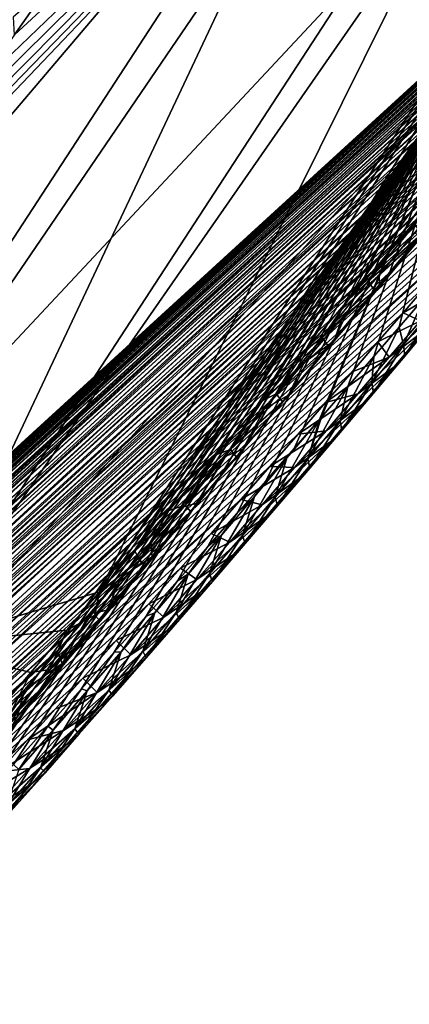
# Model space of a CAD drawing. Header units: metres. Extents: x -82 to 82, y -313 to 40.
# Tile 90 of 256: x -33.95 to -31.86, y -44.54 to -39.26. Entities that reach past the tile are written whole.
import ezdxf

# ---------------------------------------------------------------- set-up
doc = ezdxf.new("R2010")
doc.units = ezdxf.units.M
doc.layers.add('solid_505278_SW0001_CCC', color=7, linetype='CONTINUOUS')

msp = doc.modelspace()

# ---------------------------------------------------------------- linework, layer by layer
at = {"layer": 'solid_505278_SW0001_CCC'}
for points in [[(-50.253609, -39.17049, 83.069473), (-50.067894, -39.791664, 82.812096), (-29.892912, -21.557049, 62.847946)], [(-50.067894, -39.791664, 82.812096), (-29.707764, -21.644073, 62.638977), (-29.892912, -21.557049, 62.847946)], [(-50.067894, -39.791664, 82.812096), (-29.541315, -21.739086, 62.453178), (-29.707764, -21.644073, 62.638977)], [(-50.067894, -39.791664, 82.812096), (-29.392279, -21.840738, 62.288837), (-29.541315, -21.739086, 62.453178)], [(-50.067894, -39.791664, 82.812096), (-49.848557, -40.400101, 82.559128), (-29.392279, -21.840738, 62.288837)], [(-49.848557, -40.400101, 82.559128), (-29.259308, -21.94775, 62.14418), (-29.392279, -21.840738, 62.288837)], [(-49.848557, -40.400101, 82.559128), (-29.140278, -22.059092, 62.016655), (-29.259308, -21.94775, 62.14418)], [(-49.848557, -40.400101, 82.559128), (-29.033426, -22.174677, 61.904129), (-29.140278, -22.059092, 62.016655)], [(-49.848557, -40.400101, 82.559128), (-28.937401, -22.294413, 61.804962), (-29.033426, -22.174677, 61.904129)], [(-49.848557, -40.400101, 82.559128), (-49.595909, -40.995548, 82.31073), (-28.937401, -22.294413, 61.804962)], [(-49.595909, -40.995548, 82.31073), (-28.850801, -22.418177, 61.717545), (-28.937401, -22.294413, 61.804962)], [(-49.595909, -40.995548, 82.31073), (-28.772446, -22.546778, 61.640533), (-28.850801, -22.418177, 61.717545)], [(-49.595909, -40.995548, 82.31073), (-28.701607, -22.680807, 61.573128), (-28.772446, -22.546778, 61.640533)], [(-49.595909, -40.995548, 82.31073), (-28.637539, -22.820927, 61.514565), (-28.701607, -22.680807, 61.573128)], [(-49.595909, -40.995548, 82.31073), (-49.31015, -41.577801, 82.067017), (-28.637539, -22.820927, 61.514565)], [(-49.31015, -41.577801, 82.067017), (-28.579773, -22.968145, 61.464409), (-28.637539, -22.820927, 61.514565)], [(-49.31015, -41.577801, 82.067017), (-28.528191, -23.123703, 61.422638), (-28.579773, -22.968145, 61.464409)], [(-49.31015, -41.577801, 82.067017), (-28.482689, -23.28883, 61.389301), (-28.528191, -23.123703, 61.422638)], [(-49.31015, -41.577801, 82.067017), (-28.443184, -23.46549, 61.364574), (-28.482689, -23.28883, 61.389301)], [(-49.31015, -41.577801, 82.067017), (-48.99131, -42.146576, 81.828072), (-28.443184, -23.46549, 61.364574)], [(-48.99131, -42.146576, 81.828072), (-28.410282, -23.655523, 61.349346), (-28.443184, -23.46549, 61.364574)], [(-48.99131, -42.146576, 81.828072), (-28.384537, -23.860771, 61.344528), (-28.410282, -23.655523, 61.349346)], [(-48.99131, -42.146576, 81.828072), (-28.366653, -24.083639, 61.351284), (-28.384537, -23.860771, 61.344528)], [(-48.99131, -42.146576, 81.828072), (-28.358086, -24.326643, 61.371552), (-28.366653, -24.083639, 61.351284)], [(-48.99131, -42.146576, 81.828072), (-48.639378, -42.701458, 81.594017), (-28.358086, -24.326643, 61.371552)], [(-48.639378, -42.701458, 81.594017), (-28.36013, -24.591164, 61.407063), (-28.358086, -24.326643, 61.371552)], [(-48.639378, -42.701458, 81.594017), (-28.374102, -24.878487, 61.459557), (-28.36013, -24.591164, 61.407063)], [(-48.639378, -42.701458, 81.594017), (-28.401852, -25.189863, 61.531261), (-28.374102, -24.878487, 61.459557)], [(-48.639378, -42.701458, 81.594017), (-48.254272, -43.241982, 81.364975), (-28.401852, -25.189863, 61.531261)], [(-48.254272, -43.241982, 81.364975), (-28.444988, -25.526188, 61.624115), (-28.401852, -25.189863, 61.531261)], [(-48.254272, -43.241982, 81.364975), (-28.472603, -25.703867, 61.678867), (-28.444988, -25.526188, 61.624115)], [(-48.254272, -43.241982, 81.364975), (-28.50485, -25.888252, 61.739803), (-28.472603, -25.703867, 61.678867)], [(-48.254272, -43.241982, 81.364975), (-28.541601, -26.079239, 61.80685), (-28.50485, -25.888252, 61.739803)], [(-48.254272, -43.241982, 81.364975), (-47.835804, -43.767616, 81.141052), (-28.541601, -26.079239, 61.80685)], [(-47.835804, -43.767616, 81.141052), (-28.583038, -26.276979, 61.880238), (-28.541601, -26.079239, 61.80685)], [(-47.835804, -43.767616, 81.141052), (-28.629812, -26.481918, 61.960632), (-28.583038, -26.276979, 61.880238)], [(-47.835804, -43.767616, 81.141052), (-28.681662, -26.693861, 62.047836), (-28.629812, -26.481918, 61.960632)], [(-47.835804, -43.767616, 81.141052), (-28.738956, -26.913097, 62.142254), (-28.681662, -26.693861, 62.047836)], [(-47.835804, -43.767616, 81.141052), (-28.802275, -27.140062, 62.244495), (-28.738956, -26.913097, 62.142254)], [(-47.835804, -43.767616, 81.141052), (-28.871267, -27.374495, 62.354271), (-28.802275, -27.140062, 62.244495)], [(-47.835804, -43.767616, 81.141052), (-47.383636, -44.277748, 80.922318), (-28.871267, -27.374495, 62.354271)], [(-47.383636, -44.277748, 80.922318), (-28.946535, -27.616837, 62.47221), (-28.871267, -27.374495, 62.354271)], [(-47.383636, -44.277748, 80.922318), (-29.028585, -27.86746, 62.598839), (-28.946535, -27.616837, 62.47221)], [(-47.383636, -44.277748, 80.922318), (-29.11706, -28.126101, 62.733868), (-29.028585, -27.86746, 62.598839)], [(-47.383636, -44.277748, 80.922318), (-29.21277, -28.393362, 62.87812), (-29.11706, -28.126101, 62.733868)], [(-47.383636, -44.277748, 80.922318), (-29.316065, -28.669498, 63.031971), (-29.21277, -28.393362, 62.87812)], [(-47.383636, -44.277748, 80.922318), (-46.897411, -44.771648, 80.708862), (-29.316065, -28.669498, 63.031971)], [(-46.897411, -44.771648, 80.708862), (-29.426693, -28.954321, 63.195232), (-29.316065, -28.669498, 63.031971)], [(-46.897411, -44.771648, 80.708862), (-29.545677, -29.248585, 63.368923), (-29.426693, -28.954321, 63.195232)], [(-46.897411, -44.771648, 80.708862), (-29.673092, -29.552347, 63.553158), (-29.545677, -29.248585, 63.368923)], [(-46.897411, -44.771648, 80.708862), (-29.808962, -29.86561, 63.747997), (-29.673092, -29.552347, 63.553158)], [(-46.897411, -44.771648, 80.708862), (-29.904846, -30.080162, 63.884377), (-29.808962, -29.86561, 63.747997)], [(-46.897411, -44.771648, 80.708862), (-46.376743, -45.248489, 80.500809), (-29.904846, -30.080162, 63.884377)], [(-46.376743, -45.248489, 80.500809), (-30.005127, -30.299393, 64.0261), (-29.904846, -30.080162, 63.884377)], [(-46.376743, -45.248489, 80.500809), (-30.109409, -30.52302, 64.172813), (-30.005127, -30.299393, 64.0261)], [(-46.376743, -45.248489, 80.500809), (-30.218063, -30.751297, 64.324875), (-30.109409, -30.52302, 64.172813)], [(-46.376743, -45.248489, 80.500809), (-30.331522, -30.984507, 64.482689), (-30.218063, -30.751297, 64.324875)], [(-46.376743, -45.248489, 80.500809), (-30.450077, -31.222851, 64.64653), (-30.331522, -30.984507, 64.482689)], [(-46.376743, -45.248489, 80.500809), (-30.573202, -31.465979, 64.815941), (-30.450077, -31.222851, 64.64653)], [(-46.376743, -45.248489, 80.500809), (-30.701197, -31.714077, 64.991188), (-30.573202, -31.465979, 64.815941)], [(-46.376743, -45.248489, 80.500809), (-45.82119, -45.70734, 80.298286), (-30.701197, -31.714077, 64.991188)], [(-45.82119, -45.70734, 80.298286), (-30.834568, -31.967463, 65.172745), (-30.701197, -31.714077, 64.991188)], [(-45.82119, -45.70734, 80.298286), (-30.973787, -32.226433, 65.361046), (-30.834568, -31.967463, 65.172745)], [(-45.82119, -45.70734, 80.298286), (-31.118345, -32.490677, 65.555649), (-30.973787, -32.226433, 65.361046)], [(-45.82119, -45.70734, 80.298286), (-31.268341, -32.760242, 65.75663), (-31.118345, -32.490677, 65.555649)], [(-45.82119, -45.70734, 80.298286), (-31.424379, -33.035484, 65.964546), (-31.268341, -32.760242, 65.75663)], [(-45.82119, -45.70734, 80.298286), (-31.587059, -33.31675, 66.179916), (-31.424379, -33.035484, 65.964546)], [(-45.82119, -45.70734, 80.298286), (-45.230156, -46.147125, 80.101326), (-31.587059, -33.31675, 66.179916)], [(-45.230156, -46.147125, 80.101326), (-31.756136, -33.603909, 66.40255), (-31.587059, -33.31675, 66.179916)], [(-45.230156, -46.147125, 80.101326), (-31.886902, -33.823002, 66.574066), (-31.756136, -33.603909, 66.40255)], [(-45.230156, -46.147125, 80.101326), (-32.0214, -34.045467, 66.749779), (-31.886902, -33.823002, 66.574066)], [(-45.230156, -46.147125, 80.101326), (-32.159935, -34.271473, 66.929955), (-32.0214, -34.045467, 66.749779)], [(-45.230156, -46.147125, 80.101326), (-32.302814, -34.501179, 67.114845), (-32.159935, -34.271473, 66.929955)], [(-45.230156, -46.147125, 80.101326), (-32.4501, -34.734627, 67.304504), (-32.302814, -34.501179, 67.114845)], [(-45.230156, -46.147125, 80.101326), (-32.6012, -34.971508, 67.498428), (-32.4501, -34.734627, 67.304504)], [(-45.230156, -46.147125, 80.101326), (-32.756393, -35.211952, 67.696861), (-32.6012, -34.971508, 67.498428)], [(-45.230156, -46.147125, 80.101326), (-32.916058, -35.45615, 67.900101), (-32.756393, -35.211952, 67.696861)], [(-45.230156, -46.147125, 80.101326), (-44.603115, -46.566616, 79.910011), (-32.916058, -35.45615, 67.900101)], [(-44.603115, -46.566616, 79.910011), (-33.08057, -35.704281, 68.108467), (-32.916058, -35.45615, 67.900101)], [(-44.603115, -46.566616, 79.910011), (-33.250301, -35.956528, 68.322258), (-33.08057, -35.704281, 68.108467)], [(-44.603115, -46.566616, 79.910011), (-33.424923, -36.212749, 68.541199), (-33.250301, -35.956528, 68.322258)], [(-44.603115, -46.566616, 79.910011), (-33.604027, -36.472748, 68.764961), (-33.424923, -36.212749, 68.541199)], [(-49.32505, -55.600933, 69.177597), (-28.397409, -36.465427, 49.760887), (-28.379339, -36.453484, 49.982906)], [(-49.005386, -55.315346, 69.723915), (-49.32505, -55.600933, 69.177597), (-28.379339, -36.453484, 49.982906)], [(-49.32505, -55.600933, 69.177597), (-28.423248, -36.48732, 49.557117), (-28.397409, -36.465427, 49.760887)], [(-49.005386, -55.315346, 69.723915), (-28.37059, -36.453293, 50.225967), (-28.37241, -36.466423, 50.491898)], [(-49.005386, -55.315346, 69.723915), (-28.379339, -36.453484, 49.982906), (-28.37059, -36.453293, 50.225967)], [(-49.005386, -55.315346, 69.723915), (-28.37241, -36.466423, 50.491898), (-28.386059, -36.49448, 50.782413)], [(-44.603115, -46.566616, 79.910011), (-33.750851, -36.683598, 68.947693), (-33.604027, -36.472748, 68.764961)], [(-49.32505, -55.600933, 69.177597), (-28.456142, -36.518196, 49.369492), (-28.423248, -36.48732, 49.557117)], [(-49.32505, -55.600933, 69.177597), (-28.495581, -36.557339, 49.196136), (-28.456142, -36.518196, 49.369492)], [(-48.652637, -55.035816, 70.256805), (-49.005386, -55.315346, 69.723915), (-28.386059, -36.49448, 50.782413)], [(-48.652637, -55.035816, 70.256805), (-28.386059, -36.49448, 50.782413), (-28.413544, -36.539711, 51.098862)], [(-32.190578, -40.768578, 46.593231), (-30.066118, -36.993542, 43.919022), (-29.18243, -36.531029, 45.310383)], [(-31.976435, -40.517254, 46.573895), (-32.190578, -40.768578, 46.593231), (-29.18243, -36.531029, 45.310383)], [(-31.772066, -40.277676, 46.562382), (-31.976435, -40.517254, 46.573895), (-29.18243, -36.531029, 45.310383)], [(-49.611641, -55.892422, 68.618256), (-28.541183, -36.60424, 49.034607), (-28.495581, -36.557339, 49.196136)], [(-49.32505, -55.600933, 69.177597), (-49.611641, -55.892422, 68.618256), (-28.495581, -36.557339, 49.196136)], [(-48.652637, -55.035816, 70.256805), (-28.413544, -36.539711, 51.098862), (-28.456379, -36.603878, 51.441914)], [(-49.611641, -55.892422, 68.618256), (-28.592705, -36.658581, 48.883282), (-28.541183, -36.60424, 49.034607)], [(-48.652637, -55.035816, 70.256805), (-28.456379, -36.603878, 51.441914), (-28.483822, -36.643425, 51.62355)], [(-49.611641, -55.892422, 68.618256), (-28.650297, -36.720448, 48.741039), (-28.592705, -36.658581, 48.883282)], [(-48.652637, -55.035816, 70.256805), (-28.483822, -36.643425, 51.62355), (-28.515911, -36.68858, 51.812412)], [(-48.26672, -54.762524, 70.775787), (-48.652637, -55.035816, 70.256805), (-28.515911, -36.68858, 51.812412)], [(-48.26672, -54.762524, 70.775787), (-28.515911, -36.68858, 51.812412), (-28.55253, -36.739285, 52.008392)], [(-44.603115, -46.566616, 79.910011), (-33.901081, -36.897099, 69.133926), (-33.750851, -36.683598, 68.947693)], [(-49.611641, -55.892422, 68.618256), (-28.714212, -36.790089, 48.606735), (-28.650297, -36.720448, 48.741039)], [(-48.26672, -54.762524, 70.775787), (-28.55253, -36.739285, 52.008392), (-28.593842, -36.795746, 52.211655)], [(-49.865108, -56.189693, 68.046196), (-28.784935, -36.868046, 48.479073), (-28.714212, -36.790089, 48.606735)], [(-49.611641, -55.892422, 68.618256), (-49.865108, -56.189693, 68.046196), (-28.714212, -36.790089, 48.606735)], [(-48.26672, -54.762524, 70.775787), (-28.593842, -36.795746, 52.211655), (-28.640474, -36.858566, 52.422691)], [(-49.865108, -56.189693, 68.046196), (-28.863064, -36.954994, 48.357567), (-28.784935, -36.868046, 48.479073)], [(-48.26672, -54.762524, 70.775787), (-28.640474, -36.858566, 52.422691), (-28.692152, -36.927551, 52.641304)], [(-44.603115, -46.566616, 79.910011), (-34.054951, -37.113346, 69.323845), (-33.901081, -36.897099, 69.133926)], [(-48.26672, -54.762524, 70.775787), (-28.692152, -36.927551, 52.641304), (-28.749271, -37.003105, 52.867794)], [(-49.865108, -56.189693, 68.046196), (-28.949242, -37.051678, 48.241787), (-28.863064, -36.954994, 48.357567)], [(-48.26672, -54.762524, 70.775787), (-28.749271, -37.003105, 52.867794), (-28.812431, -37.085815, 53.102642)], [(-33.522163, -42.33086, 46.844265), (-31.038111, -37.326756, 42.549747), (-30.066118, -36.993542, 43.919022)], [(-33.333195, -42.1091, 46.79604), (-33.522163, -42.33086, 46.844265), (-30.066118, -36.993542, 43.919022)], [(-33.149967, -41.894157, 46.753132), (-33.333195, -42.1091, 46.79604), (-30.066118, -36.993542, 43.919022)], [(-32.893932, -41.593903, 46.699715), (-33.149967, -41.894157, 46.753132), (-30.066118, -36.993542, 43.919022)], [(-32.648792, -41.306129, 46.655212), (-32.893932, -41.593903, 46.699715), (-30.066118, -36.993542, 43.919022)], [(-32.414448, -41.031113, 46.619843), (-32.648792, -41.306129, 46.655212), (-30.066118, -36.993542, 43.919022)], [(-32.190578, -40.768578, 46.593231), (-32.414448, -41.031113, 46.619843), (-30.066118, -36.993542, 43.919022)], [(-49.865108, -56.189693, 68.046196), (-29.044729, -37.159546, 48.131264), (-28.949242, -37.051678, 48.241787)], [(-47.84745, -54.495621, 71.280342), (-48.26672, -54.762524, 70.775787), (-28.812431, -37.085815, 53.102642)], [(-47.84745, -54.495621, 71.280342), (-28.812431, -37.085815, 53.102642), (-28.881281, -37.175404, 53.345558)], [(-50.085285, -56.492615, 67.461609), (-29.151087, -37.280403, 48.025761), (-29.044729, -37.159546, 48.131264)], [(-49.865108, -56.189693, 68.046196), (-50.085285, -56.492615, 67.461609), (-29.044729, -37.159546, 48.131264)], [(-34.915726, -40.629478, 70.610825), (-34.83559, -41.905319, 69.559372), (-31.574364, -37.124992, 65.570549)], [(-34.722599, -40.371201, 70.378349), (-34.915726, -40.629478, 70.610825), (-31.574364, -37.124992, 65.570549)], [(-34.83559, -41.905319, 69.559372), (-31.527809, -38.367088, 64.481239), (-31.574364, -37.124992, 65.570549)], [(-34.533676, -40.115597, 70.149704), (-34.722599, -40.371201, 70.378349), (-31.574364, -37.124992, 65.570549)], [(-34.349125, -39.862873, 69.925217), (-34.533676, -40.115597, 70.149704), (-31.574364, -37.124992, 65.570549)], [(-34.169312, -39.613419, 69.705551), (-34.349125, -39.862873, 69.925217), (-31.574364, -37.124992, 65.570549)], [(-33.979446, -39.3465, 69.472542), (-34.169312, -39.613419, 69.705551), (-31.574364, -37.124992, 65.570549)], [(-33.794613, -39.083122, 69.244606), (-33.979446, -39.3465, 69.472542), (-31.574364, -37.124992, 65.570549)], [(-47.84745, -54.495621, 71.280342), (-28.881281, -37.175404, 53.345558), (-28.956409, -37.272457, 53.597054)], [(-50.085285, -56.492615, 67.461609), (-29.269623, -37.415829, 47.925503), (-29.151087, -37.280403, 48.025761)], [(-47.84745, -54.495621, 71.280342), (-28.956409, -37.272457, 53.597054), (-29.038319, -37.377472, 53.85754)], [(-34.488785, -42.616348, 45.53973), (-32.090115, -37.527828, 41.214245), (-31.038111, -37.326756, 42.549747)], [(-34.488785, -42.616348, 45.53973), (-31.038111, -37.326756, 42.549747), (-33.522163, -42.33086, 46.844265)], [(-50.085285, -56.492615, 67.461609), (-29.401876, -37.567673, 47.831032), (-29.269623, -37.415829, 47.925503)], [(-47.84745, -54.495621, 71.280342), (-29.038319, -37.377472, 53.85754), (-29.126657, -37.490173, 54.126736)], [(-47.84745, -54.495621, 71.280342), (-29.126657, -37.490173, 54.126736), (-29.222229, -37.611332, 54.405304)], [(-37.739449, -42.784481, 41.829079), (-34.397652, -37.527828, 38.689739), (-33.213158, -37.595043, 39.923904)], [(-36.602207, -42.840649, 43.021687), (-33.213158, -37.595043, 39.923904), (-32.090115, -37.527828, 41.214245)], [(-35.516335, -42.784485, 44.261219), (-36.602207, -42.840649, 43.021687), (-32.090115, -37.527828, 41.214245)], [(-35.516335, -42.784485, 44.261219), (-32.090115, -37.527828, 41.214245), (-34.488785, -42.616348, 45.53973)], [(-50.085285, -56.492615, 67.461609), (-29.550472, -37.738945, 47.743385), (-29.401876, -37.567673, 47.831032)], [(-47.394493, -54.235218, 71.769852), (-47.84745, -54.495621, 71.280342), (-29.222229, -37.611332, 54.405304)], [(-47.394493, -54.235218, 71.769852), (-29.222229, -37.611332, 54.405304), (-29.325375, -37.741299, 54.693542)], [(-37.739449, -42.784481, 41.829079), (-33.213158, -37.595043, 39.923904), (-36.602207, -42.840649, 43.021687)], [(-50.271877, -56.801014, 66.8647), (-29.716869, -37.931442, 47.663921), (-29.550472, -37.738945, 47.743385)], [(-50.085285, -56.492615, 67.461609), (-50.271877, -56.801014, 66.8647), (-29.550472, -37.738945, 47.743385)], [(-47.394493, -54.235218, 71.769852), (-29.325375, -37.741299, 54.693542), (-29.435852, -37.879902, 54.991241)], [(-47.394493, -54.235218, 71.769852), (-29.435852, -37.879902, 54.991241), (-29.554684, -38.028088, 55.299225)], [(-50.271877, -56.801014, 66.8647), (-29.902411, -38.146873, 47.594093), (-29.716869, -37.931442, 47.663921)], [(-47.394493, -54.235218, 71.769852), (-29.554684, -38.028088, 55.299225), (-29.638645, -38.132317, 55.510345)], [(-50.271877, -56.801014, 66.8647), (-30.108398, -38.386669, 47.53653), (-29.902411, -38.146873, 47.594093)], [(-47.394493, -54.235218, 71.769852), (-29.638645, -38.132317, 55.510345), (-29.726185, -38.240715, 55.725929)], [(-47.394493, -54.235218, 71.769852), (-29.726185, -38.240715, 55.725929), (-29.817663, -38.353615, 55.946262)], [(-46.90752, -53.981495, 72.243584), (-47.394493, -54.235218, 71.769852), (-29.817663, -38.353615, 55.946262)], [(-46.90752, -53.981495, 72.243584), (-29.817663, -38.353615, 55.946262), (-29.913446, -38.471352, 56.171631)], [(-34.836853, -43.125942, 68.437462), (-31.57687, -39.556984, 63.335243), (-31.527809, -38.367088, 64.481239)], [(-34.83559, -41.905319, 69.559372), (-34.836853, -43.125942, 68.437462), (-31.527809, -38.367088, 64.481239)], [(-50.424477, -57.114719, 66.255669), (-30.335711, -38.651917, 47.493057), (-30.108398, -38.386669, 47.53653)], [(-50.271877, -56.801014, 66.8647), (-50.424477, -57.114719, 66.255669), (-30.108398, -38.386669, 47.53653)], [(-46.90752, -53.981495, 72.243584), (-29.913446, -38.471352, 56.171631), (-30.013628, -38.594021, 56.402115)], [(-46.90752, -53.981495, 72.243584), (-30.013628, -38.594021, 56.402115), (-30.117811, -38.721283, 56.637398)], [(-50.424477, -57.114719, 66.255669), (-30.457506, -38.794319, 47.476967), (-30.335711, -38.651917, 47.493057)], [(-46.90752, -53.981495, 72.243584), (-30.117811, -38.721283, 56.637398), (-30.226368, -38.853474, 56.877766)], [(-50.424477, -57.114719, 66.255669), (-30.585285, -38.943783, 47.46534), (-30.457506, -38.794319, 47.476967)], [(-46.90752, -53.981495, 72.243584), (-30.226368, -38.853474, 56.877766), (-30.339729, -38.990978, 57.123539)], [(-50.424477, -57.114719, 66.255669), (-30.718929, -39.100258, 47.458099), (-30.585285, -38.943783, 47.46534)], [(-46.90752, -53.981495, 72.243584), (-30.339729, -38.990978, 57.123539), (-30.458189, -39.13406, 57.374943)], [(-50.542583, -57.433552, 65.634644), (-30.858578, -39.263908, 47.455437), (-30.718929, -39.100258, 47.458099)], [(-50.424477, -57.114719, 66.255669), (-50.542583, -57.433552, 65.634644), (-30.718929, -39.100258, 47.458099)], [(-33.984234, -39.249584, 69.530022), (-33.979446, -39.3465, 69.472542), (-33.794613, -39.083122, 69.244606)], [(-46.90752, -53.981495, 72.243584), (-30.458189, -39.13406, 57.374943), (-30.581215, -39.282272, 57.631584)], [(-50.542583, -57.433552, 65.634644), (-31.004772, -39.435261, 47.457993), (-30.858578, -39.263908, 47.455437)], [(-46.386158, -53.734642, 72.700699), (-46.90752, -53.981495, 72.243584), (-30.581215, -39.282272, 57.631584)], [(-46.386158, -53.734642, 72.700699), (-30.581215, -39.282272, 57.631584), (-30.709114, -39.435883, 57.893677)], [(-50.542583, -57.433552, 65.634644), (-31.157259, -39.614136, 47.46553), (-31.004772, -39.435261, 47.457993)], [(-46.386158, -53.734642, 72.700699), (-30.709114, -39.435883, 57.893677), (-30.84239, -39.595329, 58.161575)], [(-34.919292, -44.280659, 67.254425), (-34.726276, -44.071014, 66.977402), (-31.57687, -39.556984, 63.335243)], [(-34.836853, -43.125942, 68.437462), (-34.919292, -44.280659, 67.254425), (-31.57687, -39.556984, 63.335243)], [(-34.726276, -44.071014, 66.977402), (-34.537525, -43.865017, 66.703453), (-31.57687, -39.556984, 63.335243)], [(-34.537525, -43.865017, 66.703453), (-34.353203, -43.662991, 66.432816), (-31.57687, -39.556984, 63.335243)], [(-34.353203, -43.662991, 66.432816), (-34.173641, -43.465508, 66.165878), (-31.57687, -39.556984, 63.335243)], [(-34.173641, -43.465508, 66.165878), (-33.983532, -43.255657, 65.879654), (-31.57687, -39.556984, 63.335243)], [(-33.983532, -43.255657, 65.879654), (-33.798489, -43.050594, 65.597427), (-31.57687, -39.556984, 63.335243)], [(-33.798489, -43.050594, 65.597427), (-33.618221, -42.850014, 65.318985), (-31.57687, -39.556984, 63.335243)], [(-33.618221, -42.850014, 65.318985), (-33.442459, -42.653599, 65.044121), (-31.57687, -39.556984, 63.335243)], [(-33.442459, -42.653599, 65.044121), (-33.27092, -42.46104, 64.772629), (-31.57687, -39.556984, 63.335243)], [(-33.27092, -42.46104, 64.772629), (-33.103577, -42.272381, 64.504555), (-31.57687, -39.556984, 63.335243)], [(-33.103577, -42.272381, 64.504555), (-32.940865, -42.088367, 64.240402), (-31.57687, -39.556984, 63.335243)], [(-32.940865, -42.088367, 64.240402), (-32.782593, -41.908794, 63.980061), (-31.57687, -39.556984, 63.335243)], [(-32.782593, -41.908794, 63.980061), (-32.628525, -41.73341, 63.723347), (-31.57687, -39.556984, 63.335243)], [(-32.628525, -41.73341, 63.723347), (-32.478436, -41.561951, 63.470089), (-31.57687, -39.556984, 63.335243)], [(-32.478436, -41.561951, 63.470089), (-32.342735, -41.406368, 63.238369), (-31.57687, -39.556984, 63.335243)], [(-32.342735, -41.406368, 63.238369), (-32.332104, -41.394157, 63.220108), (-31.57687, -39.556984, 63.335243)], [(-32.332104, -41.394157, 63.220108), (-32.189312, -41.229767, 62.973228), (-31.57687, -39.556984, 63.335243)], [(-32.189312, -41.229767, 62.973228), (-32.050003, -41.068764, 62.729439), (-31.57687, -39.556984, 63.335243)], [(-32.050003, -41.068764, 62.729439), (-31.914543, -40.911797, 62.489182), (-31.57687, -39.556984, 63.335243)], [(-31.914543, -40.911797, 62.489182), (-31.782795, -40.75872, 62.252365), (-31.57687, -39.556984, 63.335243)], [(-50.542583, -57.433552, 65.634644), (-31.316374, -39.80088, 47.47847), (-31.157259, -39.614136, 47.46553)], [(-46.386158, -53.734642, 72.700699), (-30.84239, -39.595329, 58.161575), (-30.981516, -39.761024, 58.435619)], [(-50.542583, -57.433552, 65.634644), (-31.482641, -39.995987, 47.49744), (-31.316374, -39.80088, 47.47847)], [(-46.386158, -53.734642, 72.700699), (-30.981516, -39.761024, 58.435619), (-31.125982, -39.932541, 58.715454)], [(-46.386158, -53.734642, 72.700699), (-31.125982, -39.932541, 58.715454), (-31.275888, -40.109974, 59.001141)], [(-50.542583, -57.433552, 65.634644), (-31.655725, -40.199207, 47.522118), (-31.482641, -39.995987, 47.49744)], [(-46.386158, -53.734642, 72.700699), (-31.275888, -40.109974, 59.001141), (-31.39225, -40.247234, 59.219482)], [(-50.625542, -57.757278, 65.001663), (-31.836168, -40.411072, 47.553123), (-31.655725, -40.199207, 47.522118)], [(-50.542583, -57.433552, 65.634644), (-50.625542, -57.757278, 65.001663), (-31.655725, -40.199207, 47.522118)], [(-46.386158, -53.734642, 72.700699), (-31.39225, -40.247234, 59.219482), (-31.512268, -40.388317, 59.441505)], [(-31.831408, -40.360901, 46.596489), (-31.976435, -40.517254, 46.573895), (-31.772066, -40.277676, 46.562382)], [(-31.831408, -40.360901, 46.596489), (-32.080147, -40.665688, 46.644684), (-31.976435, -40.517254, 46.573895)], [(-31.831408, -40.360901, 46.596489), (-31.797586, -40.414783, 46.913208), (-32.080147, -40.665688, 46.644684)], [(-50.625542, -57.757278, 65.001663), (-32.024429, -40.632023, 47.590984), (-31.836168, -40.411072, 47.553123)], [(-45.829971, -53.494862, 73.140297), (-46.386158, -53.734642, 72.700699), (-31.512268, -40.388317, 59.441505)], [(-45.829971, -53.494862, 73.140297), (-31.512268, -40.388317, 59.441505), (-31.636152, -40.533405, 59.667347)], [(-32.080147, -40.665688, 46.644684), (-31.797586, -40.414783, 46.913208), (-32.046207, -40.715267, 46.962852)], [(-32.018814, -40.693146, 47.279629), (-32.046207, -40.715267, 46.962852), (-31.797586, -40.414783, 46.913208)], [(-31.772985, -40.400272, 47.230648), (-31.836168, -40.411072, 47.553123), (-32.024429, -40.632023, 47.590984)], [(-31.772985, -40.400272, 47.230648), (-32.024429, -40.632023, 47.590984), (-32.018814, -40.693146, 47.279629)], [(-31.772985, -40.400272, 47.230648), (-32.018814, -40.693146, 47.279629), (-31.797586, -40.414783, 46.913208)], [(-45.829971, -53.494862, 73.140297), (-31.636152, -40.533405, 59.667347), (-31.763432, -40.68211, 59.896717)], [(-32.080147, -40.665688, 46.644684), (-32.190578, -40.768578, 46.593231), (-31.976435, -40.517254, 46.573895)], [(-50.625542, -57.757278, 65.001663), (-32.220165, -40.861805, 47.635387), (-32.024429, -40.632023, 47.590984)], [(-32.018814, -40.693146, 47.279629), (-32.024429, -40.632023, 47.590984), (-32.220165, -40.861805, 47.635387)], [(-45.829971, -53.494862, 73.140297), (-31.763432, -40.68211, 59.896717), (-31.894138, -40.834454, 60.12962)], [(-32.080147, -40.665688, 46.644684), (-32.327496, -40.968445, 46.701508), (-32.190578, -40.768578, 46.593231)], [(-32.080147, -40.665688, 46.644684), (-32.046207, -40.715267, 46.962852), (-32.327496, -40.968445, 46.701508)], [(-32.018814, -40.693146, 47.279629), (-32.220165, -40.861805, 47.635387), (-32.264023, -40.985107, 47.337063)], [(-32.018814, -40.693146, 47.279629), (-32.264023, -40.985107, 47.337063), (-32.046207, -40.715267, 46.962852)], [(-31.636318, -40.684181, 60.266022), (-31.894138, -40.834454, 60.12962), (-31.763432, -40.68211, 59.896717)], [(-31.801155, -40.878159, 60.557667), (-31.894138, -40.834454, 60.12962), (-31.636318, -40.684181, 60.266022)], [(-32.327496, -40.968445, 46.701508), (-32.046207, -40.715267, 46.962852), (-32.293804, -41.014259, 47.021072)], [(-32.264023, -40.985107, 47.337063), (-32.293804, -41.014259, 47.021072), (-32.046207, -40.715267, 46.962852)], [(-31.967651, -41.073254, 60.847691), (-31.606716, -40.728863, 60.761333), (-31.773048, -40.92625, 61.05286)], [(-31.967651, -41.073254, 60.847691), (-31.801155, -40.878159, 60.557667), (-31.606716, -40.728863, 60.761333)], [(-32.327496, -40.968445, 46.701508), (-32.414448, -41.031113, 46.619843), (-32.190578, -40.768578, 46.593231)], [(-31.890974, -41.006329, 62.149643), (-31.782795, -40.75872, 62.252365), (-31.914543, -40.911797, 62.489182)], [(-31.890974, -41.006329, 62.149643), (-31.722733, -40.804131, 61.860661), (-31.782795, -40.75872, 62.252365)], [(-31.884674, -41.066181, 61.727551), (-31.722733, -40.804131, 61.860661), (-31.890974, -41.006329, 62.149643)], [(-31.884674, -41.066181, 61.727551), (-31.717945, -40.867397, 61.440346), (-31.722733, -40.804131, 61.860661)], [(-45.829971, -53.494862, 73.140297), (-31.894138, -40.834454, 60.12962), (-32.02858, -40.990692, 60.366241)], [(-31.801155, -40.878159, 60.557667), (-32.02858, -40.990692, 60.366241), (-31.894138, -40.834454, 60.12962)], [(-50.625542, -57.757278, 65.001663), (-32.424107, -41.101101, 47.687153), (-32.220165, -40.861805, 47.635387)], [(-32.264023, -40.985107, 47.337063), (-32.220165, -40.861805, 47.635387), (-32.424107, -41.101101, 47.687153)], [(-32.06076, -41.209328, 62.436993), (-31.914543, -40.911797, 62.489182), (-32.050003, -41.068764, 62.729439)], [(-32.06076, -41.209328, 62.436993), (-31.890974, -41.006329, 62.149643), (-31.914543, -40.911797, 62.489182)], [(-31.967651, -41.073254, 60.847691), (-32.02858, -40.990692, 60.366241), (-31.801155, -40.878159, 60.557667)], [(-31.941004, -41.124641, 61.342751), (-31.717945, -40.867397, 61.440346), (-31.884674, -41.066181, 61.727551)], [(-31.941004, -41.124641, 61.342751), (-31.773048, -40.92625, 61.05286), (-31.717945, -40.867397, 61.440346)], [(-32.135761, -41.269409, 61.136139), (-31.773048, -40.92625, 61.05286), (-31.941004, -41.124641, 61.342751)], [(-32.135761, -41.269409, 61.136139), (-31.967651, -41.073254, 60.847691), (-31.773048, -40.92625, 61.05286)], [(-45.829971, -53.494862, 73.140297), (-32.02858, -40.990692, 60.366241), (-32.167061, -41.15107, 60.60677)], [(-32.327496, -40.968445, 46.701508), (-32.573566, -41.269279, 46.766045), (-32.414448, -41.031113, 46.619843)], [(-32.327496, -40.968445, 46.701508), (-32.293804, -41.014259, 47.021072), (-32.573566, -41.269279, 46.766045)], [(-32.573566, -41.269279, 46.766045), (-32.293804, -41.014259, 47.021072), (-32.54044, -41.311771, 47.086967)], [(-32.508602, -41.276096, 47.402092), (-32.54044, -41.311771, 47.086967), (-32.293804, -41.014259, 47.021072)], [(-32.264023, -40.985107, 47.337063), (-32.424107, -41.101101, 47.687153), (-32.508602, -41.276096, 47.402092)], [(-32.264023, -40.985107, 47.337063), (-32.508602, -41.276096, 47.402092), (-32.293804, -41.014259, 47.021072)], [(-31.967651, -41.073254, 60.847691), (-32.167061, -41.15107, 60.60677), (-32.02858, -40.990692, 60.366241)], [(-32.052937, -41.26582, 62.013165), (-31.890974, -41.006329, 62.149643), (-32.06076, -41.209328, 62.436993)], [(-32.052937, -41.26582, 62.013165), (-31.884674, -41.066181, 61.727551), (-31.890974, -41.006329, 62.149643)], [(-32.573566, -41.269279, 46.766045), (-32.648792, -41.306129, 46.655212), (-32.414448, -41.031113, 46.619843)], [(-32.232059, -41.413082, 62.722755), (-32.050003, -41.068764, 62.729439), (-32.189312, -41.229767, 62.973228)], [(-32.232059, -41.413082, 62.722755), (-32.06076, -41.209328, 62.436993), (-32.050003, -41.068764, 62.729439)], [(-32.110535, -41.323982, 61.631046), (-31.884674, -41.066181, 61.727551), (-32.052937, -41.26582, 62.013165)], [(-32.110535, -41.323982, 61.631046), (-31.941004, -41.124641, 61.342751), (-31.884674, -41.066181, 61.727551)], [(-50.625542, -57.757278, 65.001663), (-32.636555, -41.350227, 47.746632), (-32.424107, -41.101101, 47.687153)], [(-32.508602, -41.276096, 47.402092), (-32.424107, -41.101101, 47.687153), (-32.636555, -41.350227, 47.746632)], [(-31.967651, -41.073254, 60.847691), (-32.309887, -41.315838, 60.851391), (-32.167061, -41.15107, 60.60677)], [(-32.135761, -41.269409, 61.136139), (-32.309887, -41.315838, 60.851391), (-31.967651, -41.073254, 60.847691)], [(-32.305431, -41.466557, 61.42305), (-31.941004, -41.124641, 61.342751), (-32.110535, -41.323982, 61.631046)], [(-32.305431, -41.466557, 61.42305), (-32.135761, -41.269409, 61.136139), (-31.941004, -41.124641, 61.342751)], [(-45.829971, -53.494862, 73.140297), (-32.167061, -41.15107, 60.60677), (-32.309887, -41.315838, 60.851391)], [(-32.404839, -41.617554, 63.006966), (-32.189312, -41.229767, 62.973228), (-32.332104, -41.394157, 63.220108)], [(-32.404839, -41.617554, 63.006966), (-32.232059, -41.413082, 62.722755), (-32.189312, -41.229767, 62.973228)], [(-32.222706, -41.466274, 62.29723), (-32.06076, -41.209328, 62.436993), (-32.232059, -41.413082, 62.722755)], [(-32.222706, -41.466274, 62.29723), (-32.052937, -41.26582, 62.013165), (-32.06076, -41.209328, 62.436993)], [(-32.573566, -41.269279, 46.766045), (-32.818466, -41.568268, 46.837597), (-32.648792, -41.306129, 46.655212)], [(-32.573566, -41.269279, 46.766045), (-32.54044, -41.311771, 47.086967), (-32.818466, -41.568268, 46.837597)], [(-32.508602, -41.276096, 47.402092), (-32.636555, -41.350227, 47.746632), (-32.752556, -41.566082, 47.474075)], [(-32.508602, -41.276096, 47.402092), (-32.752556, -41.566082, 47.474075), (-32.54044, -41.311771, 47.086967)], [(-32.135761, -41.269409, 61.136139), (-32.457127, -41.485039, 61.100151), (-32.309887, -41.315838, 60.851391)], [(-32.305431, -41.466557, 61.42305), (-32.457127, -41.485039, 61.100151), (-32.135761, -41.269409, 61.136139)], [(-32.281609, -41.524223, 61.917789), (-32.052937, -41.26582, 62.013165), (-32.222706, -41.466274, 62.29723)], [(-32.281609, -41.524223, 61.917789), (-32.110535, -41.323982, 61.631046), (-32.052937, -41.26582, 62.013165)], [(-45.829971, -53.494862, 73.140297), (-32.309887, -41.315838, 60.851391), (-32.457127, -41.485039, 61.100151)], [(-32.818466, -41.568268, 46.837597), (-32.893932, -41.593903, 46.699715), (-32.648792, -41.306129, 46.655212)], [(-32.818466, -41.568268, 46.837597), (-32.54044, -41.311771, 47.086967), (-32.786163, -41.607834, 47.159882)], [(-32.752556, -41.566082, 47.474075), (-32.786163, -41.607834, 47.159882), (-32.54044, -41.311771, 47.086967)], [(-32.476639, -41.66465, 61.708458), (-32.110535, -41.323982, 61.631046), (-32.281609, -41.524223, 61.917789)], [(-32.476639, -41.66465, 61.708458), (-32.305431, -41.466557, 61.42305), (-32.110535, -41.323982, 61.631046)], [(-50.672581, -58.085609, 64.35688), (-32.857277, -41.609009, 47.813625), (-32.636555, -41.350227, 47.746632)], [(-50.625542, -57.757278, 65.001663), (-50.672581, -58.085609, 64.35688), (-32.636555, -41.350227, 47.746632)], [(-32.752556, -41.566082, 47.474075), (-32.636555, -41.350227, 47.746632), (-32.857277, -41.609009, 47.813625)], [(-32.579071, -41.822704, 63.289661), (-32.342735, -41.406368, 63.238369), (-32.516361, -41.612667, 63.522133)], [(-32.579071, -41.822704, 63.289661), (-32.404839, -41.617554, 63.006966), (-32.342735, -41.406368, 63.238369)], [(-32.516361, -41.612667, 63.522133), (-32.342735, -41.406368, 63.238369), (-32.478436, -41.561951, 63.470089)], [(-32.404839, -41.617554, 63.006966), (-32.332104, -41.394157, 63.220108), (-32.342735, -41.406368, 63.238369)], [(-32.393948, -41.667503, 62.579777), (-32.232059, -41.413082, 62.722755), (-32.404839, -41.617554, 63.006966)], [(-32.393948, -41.667503, 62.579777), (-32.222706, -41.466274, 62.29723), (-32.232059, -41.413082, 62.722755)], [(-45.829971, -53.494862, 73.140297), (-32.457127, -41.485039, 61.100151), (-32.608177, -41.658203, 61.352692)], [(-32.305431, -41.466557, 61.42305), (-32.608177, -41.658203, 61.352692), (-32.457127, -41.485039, 61.100151)], [(-32.476639, -41.66465, 61.708458), (-32.608177, -41.658203, 61.352692), (-32.305431, -41.466557, 61.42305)], [(-32.454197, -41.725323, 62.203011), (-32.222706, -41.466274, 62.29723), (-32.393948, -41.667503, 62.579777)], [(-32.454197, -41.725323, 62.203011), (-32.281609, -41.524223, 61.917789), (-32.222706, -41.466274, 62.29723)], [(-32.649345, -41.863647, 61.992393), (-32.281609, -41.524223, 61.917789), (-32.454197, -41.725323, 62.203011)], [(-32.649345, -41.863647, 61.992393), (-32.476639, -41.66465, 61.708458), (-32.281609, -41.524223, 61.917789)], [(-33.062286, -41.865482, 46.915615), (-33.149967, -41.894157, 46.753132), (-32.893932, -41.593903, 46.699715)], [(-32.818466, -41.568268, 46.837597), (-33.062286, -41.865482, 46.915615), (-32.893932, -41.593903, 46.699715)], [(-32.818466, -41.568268, 46.837597), (-32.786163, -41.607834, 47.159882), (-33.062286, -41.865482, 46.915615)], [(-32.752556, -41.566082, 47.474075), (-32.857277, -41.609009, 47.813625), (-32.995903, -41.855045, 47.552483)], [(-32.752556, -41.566082, 47.474075), (-32.995903, -41.855045, 47.552483), (-32.786163, -41.607834, 47.159882)], [(-32.516361, -41.612667, 63.522133), (-32.478436, -41.561951, 63.470089), (-32.628525, -41.73341, 63.723347)], [(-50.672581, -58.085609, 64.35688), (-33.087185, -41.878288, 47.889168), (-32.857277, -41.609009, 47.813625)], [(-32.995903, -41.855045, 47.552483), (-32.857277, -41.609009, 47.813625), (-33.087185, -41.878288, 47.889168)], [(-33.062286, -41.865482, 46.915615), (-32.786163, -41.607834, 47.159882), (-33.031033, -41.902481, 47.239262)], [(-32.995903, -41.855045, 47.552483), (-33.031033, -41.902481, 47.239262), (-32.786163, -41.607834, 47.159882)], [(-32.754726, -42.028492, 63.570889), (-32.516361, -41.612667, 63.522133), (-32.691345, -41.819565, 63.804123)], [(-32.754726, -42.028492, 63.570889), (-32.579071, -41.822704, 63.289661), (-32.516361, -41.612667, 63.522133)], [(-32.691345, -41.819565, 63.804123), (-32.516361, -41.612667, 63.522133), (-32.628525, -41.73341, 63.723347)], [(-32.566635, -41.869469, 62.860844), (-32.404839, -41.617554, 63.006966), (-32.579071, -41.822704, 63.289661)], [(-32.566635, -41.869469, 62.860844), (-32.393948, -41.667503, 62.579777), (-32.404839, -41.617554, 63.006966)], [(-45.829971, -53.494862, 73.140297), (-32.608177, -41.658203, 61.352692), (-32.763325, -41.835548, 61.609173)], [(-32.476639, -41.66465, 61.708458), (-32.763325, -41.835548, 61.609173), (-32.608177, -41.658203, 61.352692)], [(-32.649345, -41.863647, 61.992393), (-32.763325, -41.835548, 61.609173), (-32.476639, -41.66465, 61.708458)], [(-32.628265, -41.927235, 62.486744), (-32.393948, -41.667503, 62.579777), (-32.566635, -41.869469, 62.860844)], [(-32.628265, -41.927235, 62.486744), (-32.454197, -41.725323, 62.203011), (-32.393948, -41.667503, 62.579777)], [(-32.823517, -42.063503, 62.274891), (-32.454197, -41.725323, 62.203011), (-32.628265, -41.927235, 62.486744)], [(-32.823517, -42.063503, 62.274891), (-32.649345, -41.863647, 61.992393), (-32.454197, -41.725323, 62.203011)], [(-32.691345, -41.819565, 63.804123), (-32.628525, -41.73341, 63.723347), (-32.782593, -41.908794, 63.980061)], [(-45.238346, -53.262276, 73.561333), (-45.829971, -53.494862, 73.140297), (-32.763325, -41.835548, 61.609173)], [(-45.238346, -53.262276, 73.561333), (-32.763325, -41.835548, 61.609173), (-32.922947, -42.017372, 61.869801)], [(-32.995903, -41.855045, 47.552483), (-33.087185, -41.878288, 47.889168), (-33.238659, -42.142967, 47.636776)], [(-32.995903, -41.855045, 47.552483), (-33.238659, -42.142967, 47.636776), (-33.031033, -41.902481, 47.239262)], [(-32.931778, -42.234886, 63.850677), (-32.691345, -41.819565, 63.804123), (-32.867741, -42.027042, 64.084641)], [(-32.931778, -42.234886, 63.850677), (-32.754726, -42.028492, 63.570889), (-32.691345, -41.819565, 63.804123)], [(-32.649345, -41.863647, 61.992393), (-32.922947, -42.017372, 61.869801), (-32.763325, -41.835548, 61.609173)], [(-32.823517, -42.063503, 62.274891), (-32.922947, -42.017372, 61.869801), (-32.649345, -41.863647, 61.992393)], [(-32.867741, -42.027042, 64.084641), (-32.691345, -41.819565, 63.804123), (-32.782593, -41.908794, 63.980061)], [(-32.740738, -42.072124, 63.140465), (-32.579071, -41.822704, 63.289661), (-32.754726, -42.028492, 63.570889)], [(-32.740738, -42.072124, 63.140465), (-32.566635, -41.869469, 62.860844), (-32.579071, -41.822704, 63.289661)], [(-50.672581, -58.085609, 64.35688), (-33.245651, -42.06374, 47.944389), (-33.087185, -41.878288, 47.889168)], [(-33.305111, -42.161007, 46.999554), (-33.333195, -42.1091, 46.79604), (-33.149967, -41.894157, 46.753132)], [(-33.062286, -41.865482, 46.915615), (-33.305111, -42.161007, 46.999554), (-33.149967, -41.894157, 46.753132)], [(-33.062286, -41.865482, 46.915615), (-33.031033, -41.902481, 47.239262), (-33.305111, -42.161007, 46.999554)], [(-33.305111, -42.161007, 46.999554), (-33.031033, -41.902481, 47.239262), (-33.275105, -42.19574, 47.324558)], [(-33.238659, -42.142967, 47.636776), (-33.275105, -42.19574, 47.324558), (-33.031033, -41.902481, 47.239262)], [(-33.238659, -42.142967, 47.636776), (-33.087185, -41.878288, 47.889168), (-33.245651, -42.06374, 47.944389)], [(-32.867741, -42.027042, 64.084641), (-32.782593, -41.908794, 63.980061), (-32.940865, -42.088367, 64.240402)], [(-32.80378, -42.129917, 62.769028), (-32.566635, -41.869469, 62.860844), (-32.740738, -42.072124, 63.140465)], [(-32.80378, -42.129917, 62.769028), (-32.628265, -41.927235, 62.486744), (-32.566635, -41.869469, 62.860844)], [(-32.999126, -42.264172, 62.555977), (-32.628265, -41.927235, 62.486744), (-32.80378, -42.129917, 62.769028)], [(-32.999126, -42.264172, 62.555977), (-32.823517, -42.063503, 62.274891), (-32.628265, -41.927235, 62.486744)], [(-45.238346, -53.262276, 73.561333), (-32.922947, -42.017372, 61.869801), (-33.087414, -42.20396, 62.134785)], [(-32.823517, -42.063503, 62.274891), (-33.087414, -42.20396, 62.134785), (-32.922947, -42.017372, 61.869801)], [(-50.672581, -58.085609, 64.35688), (-33.408066, -42.253765, 48.003292), (-33.245651, -42.06374, 47.944389)], [(-33.238659, -42.142967, 47.636776), (-33.245651, -42.06374, 47.944389), (-33.408066, -42.253765, 48.003292)], [(-33.11021, -42.441856, 64.129051), (-32.867741, -42.027042, 64.084641), (-33.045528, -42.235065, 64.363716)], [(-33.11021, -42.441856, 64.129051), (-32.931778, -42.234886, 63.850677), (-32.867741, -42.027042, 64.084641)], [(-32.999126, -42.264172, 62.555977), (-33.087414, -42.20396, 62.134785), (-32.823517, -42.063503, 62.274891)], [(-33.045528, -42.235065, 64.363716), (-32.867741, -42.027042, 64.084641), (-32.940865, -42.088367, 64.240402)], [(-32.980713, -42.333324, 63.049892), (-32.740738, -42.072124, 63.140465), (-32.916225, -42.275436, 63.418682)], [(-32.980713, -42.333324, 63.049892), (-32.80378, -42.129917, 62.769028), (-32.740738, -42.072124, 63.140465)], [(-32.916225, -42.275436, 63.418682), (-32.754726, -42.028492, 63.570889), (-32.931778, -42.234886, 63.850677)], [(-32.916225, -42.275436, 63.418682), (-32.740738, -42.072124, 63.140465), (-32.754726, -42.028492, 63.570889)], [(-33.305111, -42.161007, 46.999554), (-33.522163, -42.33086, 46.844265), (-33.333195, -42.1091, 46.79604)], [(-33.045528, -42.235065, 64.363716), (-32.940865, -42.088367, 64.240402), (-33.103577, -42.272381, 64.504555)], [(-33.305111, -42.161007, 46.999554), (-33.54702, -42.454906, 47.088921), (-33.522163, -42.33086, 46.844265)], [(-33.305111, -42.161007, 46.999554), (-33.275105, -42.19574, 47.324558), (-33.54702, -42.454906, 47.088921)], [(-33.238659, -42.142967, 47.636776), (-33.408066, -42.253765, 48.003292), (-33.480843, -42.429844, 47.726494)], [(-33.238659, -42.142967, 47.636776), (-33.480843, -42.429844, 47.726494), (-33.275105, -42.19574, 47.324558)], [(-33.176144, -42.465603, 62.835686), (-32.80378, -42.129917, 62.769028), (-32.980713, -42.333324, 63.049892)], [(-33.176144, -42.465603, 62.835686), (-32.999126, -42.264172, 62.555977), (-32.80378, -42.129917, 62.769028)], [(-45.238346, -53.262276, 73.561333), (-33.087414, -42.20396, 62.134785), (-33.257111, -42.395607, 62.404335)], [(-33.54702, -42.454906, 47.088921), (-33.275105, -42.19574, 47.324558), (-33.518425, -42.487644, 47.415302)], [(-33.480843, -42.429844, 47.726494), (-33.518425, -42.487644, 47.415302), (-33.275105, -42.19574, 47.324558)], [(-32.999126, -42.264172, 62.555977), (-33.257111, -42.395607, 62.404335), (-33.087414, -42.20396, 62.134785)], [(-50.672581, -58.085609, 64.35688), (-33.574757, -42.448662, 48.06625), (-33.408066, -42.253765, 48.003292)], [(-33.480843, -42.429844, 47.726494), (-33.408066, -42.253765, 48.003292), (-33.574757, -42.448662, 48.06625)], [(-33.289997, -42.649376, 64.406036), (-33.045528, -42.235065, 64.363716), (-33.224682, -42.443607, 64.641373)], [(-33.289997, -42.649376, 64.406036), (-33.11021, -42.441856, 64.129051), (-33.045528, -42.235065, 64.363716)], [(-33.224682, -42.443607, 64.641373), (-33.103577, -42.272381, 64.504555), (-33.27092, -42.46104, 64.772629)], [(-33.176144, -42.465603, 62.835686), (-33.257111, -42.395607, 62.404335), (-32.999126, -42.264172, 62.555977)], [(-33.224682, -42.443607, 64.641373), (-33.045528, -42.235065, 64.363716), (-33.103577, -42.272381, 64.504555)], [(-33.159039, -42.537426, 63.329369), (-32.916225, -42.275436, 63.418682), (-33.093075, -42.47937, 63.695515)], [(-33.159039, -42.537426, 63.329369), (-32.980713, -42.333324, 63.049892), (-32.916225, -42.275436, 63.418682)], [(-33.093075, -42.47937, 63.695515), (-32.931778, -42.234886, 63.850677), (-33.11021, -42.441856, 64.129051)], [(-33.093075, -42.47937, 63.695515), (-32.916225, -42.275436, 63.418682), (-32.931778, -42.234886, 63.850677)], [(-34.488785, -42.616348, 45.53973), (-33.522163, -42.33086, 46.844265), (-33.697437, -42.536293, 46.891804)], [(-33.54702, -42.454906, 47.088921), (-33.697437, -42.536293, 46.891804), (-33.522163, -42.33086, 46.844265)], [(-33.354538, -42.66777, 63.114044), (-32.980713, -42.333324, 63.049892), (-33.159039, -42.537426, 63.329369)], [(-33.354538, -42.66777, 63.114044), (-33.176144, -42.465603, 62.835686), (-32.980713, -42.333324, 63.049892)], [(-45.238346, -53.262276, 73.561333), (-33.257111, -42.395607, 62.404335), (-33.43169, -42.592049, 62.678284)], [(-33.480843, -42.429844, 47.726494), (-33.574757, -42.448662, 48.06625), (-33.722469, -42.715675, 47.821297)], [(-33.480843, -42.429844, 47.726494), (-33.722469, -42.715675, 47.821297), (-33.518425, -42.487644, 47.415302)], [(-33.471123, -42.857414, 64.681671), (-33.224682, -42.443607, 64.641373), (-33.405186, -42.652641, 64.917648)], [(-33.471123, -42.857414, 64.681671), (-33.289997, -42.649376, 64.406036), (-33.224682, -42.443607, 64.641373)], [(-33.176144, -42.465603, 62.835686), (-33.43169, -42.592049, 62.678284), (-33.257111, -42.395607, 62.404335)], [(-33.405186, -42.652641, 64.917648), (-33.224682, -42.443607, 64.641373), (-33.27092, -42.46104, 64.772629)], [(-33.271267, -42.683899, 63.970993), (-33.11021, -42.441856, 64.129051), (-33.289997, -42.649376, 64.406036)], [(-33.271267, -42.683899, 63.970993), (-33.093075, -42.47937, 63.695515), (-33.11021, -42.441856, 64.129051)], [(-50.672581, -58.085609, 64.35688), (-33.746044, -42.648716, 48.133629), (-33.574757, -42.448662, 48.06625)], [(-33.54702, -42.454906, 47.088921), (-33.788074, -42.747238, 47.183357), (-33.697437, -42.536293, 46.891804)], [(-33.54702, -42.454906, 47.088921), (-33.518425, -42.487644, 47.415302), (-33.788074, -42.747238, 47.183357)], [(-33.788074, -42.747238, 47.183357), (-33.518425, -42.487644, 47.415302), (-33.761036, -42.778229, 47.511143)], [(-33.722469, -42.715675, 47.821297), (-33.761036, -42.778229, 47.511143), (-33.518425, -42.487644, 47.415302)], [(-33.722469, -42.715675, 47.821297), (-33.574757, -42.448662, 48.06625), (-33.746044, -42.648716, 48.133629)], [(-33.405186, -42.652641, 64.917648), (-33.27092, -42.46104, 64.772629), (-33.442459, -42.653599, 65.044121)], [(-33.354538, -42.66777, 63.114044), (-33.43169, -42.592049, 62.678284), (-33.176144, -42.465603, 62.835686)], [(-33.338734, -42.742184, 63.607483), (-33.093075, -42.47937, 63.695515), (-33.271267, -42.683899, 63.970993)], [(-33.338734, -42.742184, 63.607483), (-33.159039, -42.537426, 63.329369), (-33.093075, -42.47937, 63.695515)], [(-34.488785, -42.616348, 45.53973), (-33.697437, -42.536293, 46.891804), (-33.890625, -42.762543, 46.94746)], [(-33.788074, -42.747238, 47.183357), (-33.890625, -42.762543, 46.94746), (-33.697437, -42.536293, 46.891804)], [(-33.53429, -42.870628, 63.391071), (-33.159039, -42.537426, 63.329369), (-33.338734, -42.742184, 63.607483)], [(-33.53429, -42.870628, 63.391071), (-33.354538, -42.66777, 63.114044), (-33.159039, -42.537426, 63.329369)], [(-45.238346, -53.262276, 73.561333), (-33.43169, -42.592049, 62.678284), (-33.610764, -42.792973, 62.956406)], [(-33.354538, -42.66777, 63.114044), (-33.610764, -42.792973, 62.956406), (-33.43169, -42.592049, 62.678284)], [(-50.682842, -58.418221, 63.700481), (-33.92202, -42.854012, 48.205528), (-33.746044, -42.648716, 48.133629)], [(-50.672581, -58.085609, 64.35688), (-50.682842, -58.418221, 63.700481), (-33.746044, -42.648716, 48.133629)], [(-34.488785, -42.616348, 45.53973), (-33.890625, -42.762543, 46.94746), (-34.089531, -42.995464, 47.008533)], [(-33.722469, -42.715675, 47.821297), (-33.746044, -42.648716, 48.133629), (-33.92202, -42.854012, 48.205528)], [(-33.653564, -43.065941, 64.955978), (-33.405186, -42.652641, 64.917648), (-33.587017, -42.862137, 65.192574)], [(-33.653564, -43.065941, 64.955978), (-33.471123, -42.857414, 64.681671), (-33.405186, -42.652641, 64.917648)], [(-33.587017, -42.862137, 65.192574), (-33.442459, -42.653599, 65.044121), (-33.618221, -42.850014, 65.318985)], [(-33.587017, -42.862137, 65.192574), (-33.405186, -42.652641, 64.917648), (-33.442459, -42.653599, 65.044121)], [(-33.450783, -42.888996, 64.24514), (-33.289997, -42.649376, 64.406036), (-33.471123, -42.857414, 64.681671)], [(-33.450783, -42.888996, 64.24514), (-33.271267, -42.683899, 63.970993), (-33.289997, -42.649376, 64.406036)], [(-33.53429, -42.870628, 63.391071), (-33.610764, -42.792973, 62.956406), (-33.354538, -42.66777, 63.114044)], [(-33.519775, -42.947571, 63.884258), (-33.271267, -42.683899, 63.970993), (-33.450783, -42.888996, 64.24514)], [(-33.519775, -42.947571, 63.884258), (-33.338734, -42.742184, 63.607483), (-33.271267, -42.683899, 63.970993)], [(-33.788074, -42.747238, 47.183357), (-34.028347, -43.038052, 47.282539), (-33.890625, -42.762543, 46.94746)], [(-33.788074, -42.747238, 47.183357), (-33.761036, -42.778229, 47.511143), (-34.028347, -43.038052, 47.282539)], [(-33.722469, -42.715675, 47.821297), (-33.92202, -42.854012, 48.205528), (-33.963573, -43.000462, 47.920853)], [(-33.722469, -42.715675, 47.821297), (-33.963573, -43.000462, 47.920853), (-33.761036, -42.778229, 47.511143)], [(-33.715374, -43.074154, 63.666794), (-33.338734, -42.742184, 63.607483), (-33.519775, -42.947571, 63.884258)], [(-33.715374, -43.074154, 63.666794), (-33.53429, -42.870628, 63.391071), (-33.338734, -42.742184, 63.607483)], [(-45.238346, -53.262276, 73.561333), (-33.610764, -42.792973, 62.956406), (-33.757561, -42.957172, 63.182068)], [(-34.028347, -43.038052, 47.282539), (-34.089531, -42.995464, 47.008533), (-33.890625, -42.762543, 46.94746)], [(-34.028347, -43.038052, 47.282539), (-33.761036, -42.778229, 47.511143), (-34.002991, -43.067516, 47.611748)], [(-33.963573, -43.000462, 47.920853), (-34.002991, -43.067516, 47.611748), (-33.761036, -42.778229, 47.511143)], [(-33.53429, -42.870628, 63.391071), (-33.757561, -42.957172, 63.182068), (-33.610764, -42.792973, 62.956406)], [(-50.682842, -58.418221, 63.700481), (-34.102314, -43.064251, 48.281563), (-33.92202, -42.854012, 48.205528)], [(-33.963573, -43.000462, 47.920853), (-33.92202, -42.854012, 48.205528), (-34.102314, -43.064251, 48.281563)], [(-33.837299, -43.274929, 65.228981), (-33.587017, -42.862137, 65.192574), (-33.770157, -43.072067, 65.466171)], [(-33.837299, -43.274929, 65.228981), (-33.653564, -43.065941, 64.955978), (-33.587017, -42.862137, 65.192574)], [(-33.770157, -43.072067, 65.466171), (-33.618221, -42.850014, 65.318985), (-33.798489, -43.050594, 65.597427)], [(-33.770157, -43.072067, 65.466171), (-33.587017, -42.862137, 65.192574), (-33.618221, -42.850014, 65.318985)], [(-33.631603, -43.094624, 64.517982), (-33.471123, -42.857414, 64.681671), (-33.653564, -43.065941, 64.955978)], [(-33.631603, -43.094624, 64.517982), (-33.450783, -42.888996, 64.24514), (-33.471123, -42.857414, 64.681671)], [(-33.53429, -42.870628, 63.391071), (-33.907764, -43.124638, 63.410664), (-33.757561, -42.957172, 63.182068)], [(-33.715374, -43.074154, 63.666794), (-33.907764, -43.124638, 63.410664), (-33.53429, -42.870628, 63.391071)], [(-33.702145, -43.153553, 64.159714), (-33.450783, -42.888996, 64.24514), (-33.631603, -43.094624, 64.517982)], [(-33.702145, -43.153553, 64.159714), (-33.519775, -42.947571, 63.884258), (-33.450783, -42.888996, 64.24514)], [(-45.238346, -53.262276, 73.561333), (-33.757561, -42.957172, 63.182068), (-33.907764, -43.124638, 63.410664)], [(-33.897778, -43.278313, 63.941231), (-33.519775, -42.947571, 63.884258), (-33.702145, -43.153553, 64.159714)], [(-33.897778, -43.278313, 63.941231), (-33.715374, -43.074154, 63.666794), (-33.519775, -42.947571, 63.884258)], [(-33.715374, -43.074154, 63.666794), (-34.061607, -43.295544, 63.642311), (-33.907764, -43.124638, 63.410664)], [(-33.897778, -43.278313, 63.941231), (-34.061607, -43.295544, 63.642311), (-33.715374, -43.074154, 63.666794)], [(-34.022316, -43.484356, 65.500702), (-33.770157, -43.072067, 65.466171), (-33.95459, -43.282413, 65.738464)], [(-34.022316, -43.484356, 65.500702), (-33.837299, -43.274929, 65.228981), (-33.770157, -43.072067, 65.466171)], [(-33.95459, -43.282413, 65.738464), (-33.798489, -43.050594, 65.597427), (-33.983532, -43.255657, 65.879654)], [(-33.95459, -43.282413, 65.738464), (-33.770157, -43.072067, 65.466171), (-33.798489, -43.050594, 65.597427)], [(-33.813702, -43.300762, 64.789551), (-33.653564, -43.065941, 64.955978), (-33.837299, -43.274929, 65.228981)], [(-33.813702, -43.300762, 64.789551), (-33.631603, -43.094624, 64.517982), (-33.653564, -43.065941, 64.955978)], [(-45.238346, -53.262276, 73.561333), (-33.907764, -43.124638, 63.410664), (-34.061607, -43.295544, 63.642311)], [(-33.885822, -43.3601, 64.433884), (-33.631603, -43.094624, 64.517982), (-33.813702, -43.300762, 64.789551)], [(-33.885822, -43.3601, 64.433884), (-33.702145, -43.153553, 64.159714), (-33.631603, -43.094624, 64.517982)], [(-34.08147, -43.48307, 64.214401), (-33.702145, -43.153553, 64.159714), (-33.885822, -43.3601, 64.433884)], [(-34.08147, -43.48307, 64.214401), (-33.897778, -43.278313, 63.941231), (-33.702145, -43.153553, 64.159714)], [(-33.897778, -43.278313, 63.941231), (-34.21933, -43.470062, 63.877129), (-34.061607, -43.295544, 63.642311)], [(-34.08147, -43.48307, 64.214401), (-34.21933, -43.470062, 63.877129), (-33.897778, -43.278313, 63.941231)], [(-33.997066, -43.507374, 65.05986), (-33.837299, -43.274929, 65.228981), (-34.022316, -43.484356, 65.500702)], [(-33.997066, -43.507374, 65.05986), (-33.813702, -43.300762, 64.789551), (-33.837299, -43.274929, 65.228981)], [(-34.070786, -43.567177, 64.706787), (-33.813702, -43.300762, 64.789551), (-33.997066, -43.507374, 65.05986)], [(-34.070786, -43.567177, 64.706787), (-33.885822, -43.3601, 64.433884), (-33.813702, -43.300762, 64.789551)], [(-34.266438, -43.688393, 64.486336), (-33.885822, -43.3601, 64.433884), (-34.070786, -43.567177, 64.706787)], [(-34.266438, -43.688393, 64.486336), (-34.08147, -43.48307, 64.214401), (-33.885822, -43.3601, 64.433884)]]:
    msp.add_3dface(points, dxfattribs=at)

doc.saveas('drawing.dxf')
